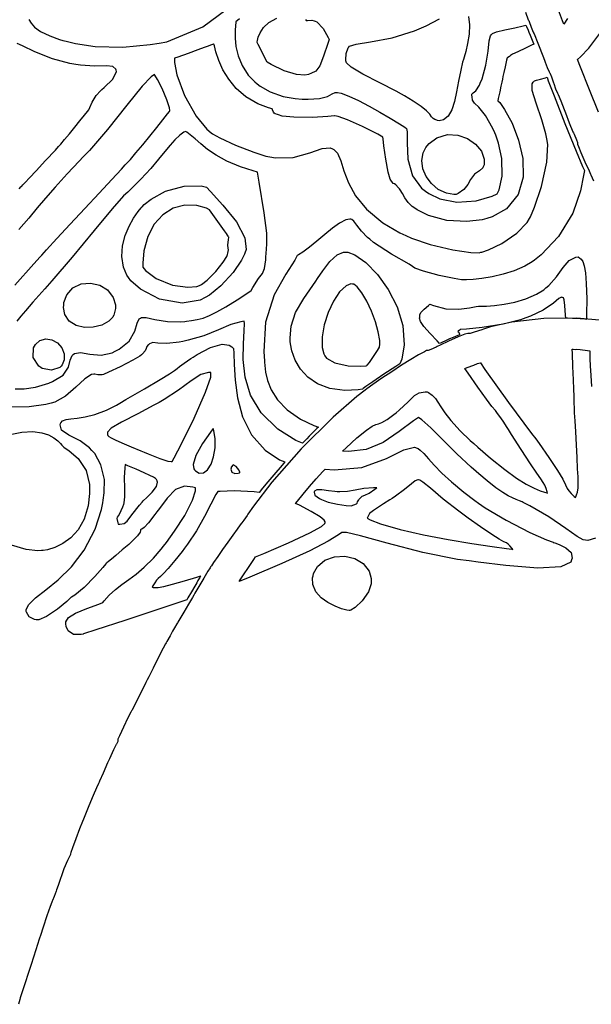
# Model space of a CAD drawing. Extents: x 1 to 11, y 0.3 to 11.8.
# Tile 5 of 21: x 6.1 to 7.8, y 0.4 to 3.2. Entities that reach past the tile are written whole.
import ezdxf

# ---------------------------------------------------------------- set-up
doc = ezdxf.new("R2010")
doc.units = 0
doc.layers.get('0').update_dxf_attribs({"linetype": 'CONTINUOUS'})

msp = doc.modelspace()

# ---------------------------------------------------------------- linework, layer by layer
at = {"color": 230}
for points in [[(6.11513, 3.23406), (6.12147, 3.22379), (6.13183, 3.21212), (6.14899, 3.19954), (6.17557, 3.18658), (6.20437, 3.17638), (6.21419, 3.17367), (6.22314, 3.17117), (6.2506, 3.16439), (6.30772, 3.15571), (6.38797, 3.15414), (6.46756, 3.16146), (6.49376, 3.16596), (6.516, 3.16986), (6.62044, 3.21278), (6.70964, 3.27924)], [(6.72775, 3.23628), (6.71642, 3.22732), (6.71631, 3.22493), (6.71556, 3.21767), (6.71446, 3.20167), (6.71451, 3.18061), (6.71696, 3.15588), (6.72325, 3.12879), (6.73475, 3.10081), (6.75276, 3.07319), (6.77165, 3.053), (6.77875, 3.04725), (6.78728, 3.04042), (6.8164, 3.02408), (6.85476, 3.01079), (6.88949, 3.00467), (6.90967, 3.00304), (6.91644, 3.00282), (6.92719, 3.00256), (6.95964, 3.00472), (6.98324, 3.01101), (6.99642, 3.01812), (7.00521, 3.02208), (7.00831, 3.0224), (7.01183, 3.02285), (7.02306, 3.02013), (7.04542, 3.01183), (7.07314, 2.99897), (7.10389, 2.98301), (7.13553, 2.9655), (7.16575, 2.94781), (7.19239, 2.93143), (7.20801, 2.92139), (7.21317, 2.91786), (7.21485, 2.90771), (7.21517, 2.87625), (7.21685, 2.82856), (7.23042, 2.78006), (7.25678, 2.74442), (7.26812, 2.73594), (7.2774, 2.72906), (7.30957, 2.71397), (7.35926, 2.704), (7.41542, 2.70811), (7.46175, 2.72157), (7.47618, 2.72819), (7.48232, 2.73975), (7.49121, 2.77935), (7.48996, 2.831), (7.48014, 2.87537), (7.47233, 2.89833), (7.46946, 2.90479), (7.4636, 2.91792), (7.44254, 2.95568), (7.42301, 2.97999), (7.41049, 2.99121), (7.40517, 2.99972), (7.40468, 3.00276), (7.40403, 3.00657), (7.403, 3.01796), (7.40631, 3.0216), (7.41439, 3.02761), (7.42464, 3.044), (7.42714, 3.04981), (7.4324, 3.06228), (7.44379, 3.10157), (7.44982, 3.14231), (7.45275, 3.17204), (7.45688, 3.18733), (7.46001, 3.19081), (7.46257, 3.19374), (7.47444, 3.19874), (7.49832, 3.20464), (7.52806, 3.21044), (7.55214, 3.21588), (7.56006, 3.2181), (7.56158, 3.21436), (7.56625, 3.20307), (7.56853, 3.19769), (7.57221, 3.18886), (7.58018, 3.16965), (7.58285, 3.16319), (7.57628, 3.15994), (7.55647, 3.15022), (7.53874, 3.1416), (7.52772, 3.13633), (7.52143, 3.13336), (7.51796, 3.13163), (7.51546, 3.12993), (7.51187, 3.12739), (7.50706, 3.12386), (7.50543, 3.12272), (7.50396, 3.11632), (7.49968, 3.09706), (7.49588, 3.08008), (7.49338, 3.06896), (7.4916, 3.06071), (7.48981, 3.0524), (7.48747, 3.04124), (7.48389, 3.02425), (7.47982, 3.00493), (7.47846, 2.99849), (7.48415, 2.99289), (7.49821, 2.97282), (7.51964, 2.93326), (7.53851, 2.88439), (7.55063, 2.83057), (7.55171, 2.77642), (7.53754, 2.72635), (7.50401, 2.68485), (7.46192, 2.66081), (7.44689, 2.65642), (7.43283, 2.6524), (7.38861, 2.64729), (7.33024, 2.65104), (7.27701, 2.66542), (7.24388, 2.68115), (7.23426, 2.68826), (7.22976, 2.69157), (7.21744, 2.70318), (7.20785, 2.71642), (7.20101, 2.72917), (7.19476, 2.73936), (7.19239, 2.74246), (7.19, 2.74556), (7.18212, 2.75418), (7.17757, 2.75711), (7.17453, 2.7584), (7.17008, 2.76346), (7.16883, 2.76525), (7.16536, 2.77024), (7.15961, 2.79075), (7.15261, 2.82883), (7.14735, 2.86714), (7.14464, 2.88792), (7.14361, 2.89312), (7.12918, 2.90136), (7.0849, 2.92404), (7.04172, 2.94282), (7.0146, 2.95226), (7.00478, 2.95486), (7.00413, 2.95492), (7.00375, 2.95497), (6.98449, 2.95313), (6.93924, 2.95019), (6.88547, 2.95031), (6.85101, 2.95394), (6.84044, 2.95763), (6.83811, 2.9585), (6.831, 2.96072), (6.8279, 2.96212), (6.8265, 2.96556), (6.82329, 2.97239), (6.82206, 2.9745), (6.81136, 2.97738), (6.78028, 2.98975), (6.74582, 3.01014), (6.71799, 3.03429), (6.69607, 3.06076), (6.67931, 3.08832), (6.66704, 3.11546), (6.65858, 3.14085), (6.65429, 3.1575), (6.65315, 3.16308), (6.65213, 3.16282), (6.64903, 3.16194), (6.64621, 3.16108), (6.64268, 3.15983), (6.63618, 3.15739), (6.62462, 3.1531), (6.6059, 3.14621), (6.5779, 3.13607), (6.54829, 3.12537), (6.53847, 3.12181), (6.53808, 3.10986), (6.54551, 3.07357), (6.56743, 3.01372), (6.60151, 2.95383), (6.63254, 2.91558), (6.64497, 2.90533), (6.64844, 2.9025), (6.67019, 2.8909), (6.71604, 2.86957), (6.76893, 2.84874), (6.8036, 2.83778), (6.81543, 2.83572), (6.83197, 2.8329), (6.88336, 2.83404), (6.93224, 2.84679), (6.96815, 2.85986), (6.99121, 2.86176), (6.9974, 2.859), (7.00163, 2.8571), (7.01183, 2.84581), (7.02171, 2.82374), (7.03103, 2.7946), (7.04389, 2.76025), (7.06424, 2.72244), (7.09614, 2.68311), (7.14361, 2.64393), (7.19331, 2.61475), (7.21072, 2.60682), (7.22781, 2.59907), (7.28153, 2.58078), (7.34793, 2.565), (7.40022, 2.558), (7.42437, 2.55707), (7.42899, 2.55821), (7.43212, 2.55903), (7.45096, 2.56575), (7.4899, 2.5841), (7.53381, 2.61399), (7.56347, 2.64447), (7.57058, 2.65631), (7.5734, 2.66108), (7.58535, 2.68913), (7.60558, 2.74892), (7.62088, 2.82032), (7.62381, 2.87158), (7.62082, 2.88792), (7.61822, 2.90196), (7.60628, 2.94336), (7.58951, 2.99121), (7.5784, 3.02849), (7.5779, 3.04801), (7.581, 3.05197), (7.58188, 3.05317), (7.58524, 3.05621), (7.59115, 3.05849), (7.60211, 3.06119), (7.61669, 3.06511), (7.62153, 3.06651), (7.62517, 3.05615), (7.64176, 3.01318), (7.67361, 2.93283), (7.70649, 2.85161), (7.72493, 2.80718), (7.73008, 2.79557), (7.72775, 2.78093), (7.71881, 2.73714), (7.69646, 2.67199), (7.65462, 2.60362), (7.60406, 2.55035), (7.5849, 2.53554), (7.5785, 2.5306), (7.55735, 2.51824), (7.52636, 2.50461), (7.49376, 2.49436), (7.46164, 2.48703), (7.43186, 2.48215), (7.40642, 2.47933), (7.38721, 2.47808), (7.37901, 2.47786), (7.37636, 2.47797), (7.37283, 2.47819), (7.35135, 2.48182), (7.30811, 2.49083), (7.26258, 2.5031), (7.23725, 2.51221), (7.23068, 2.51676), (7.22054, 2.52382), (7.16954, 2.55274), (7.11697, 2.58653), (7.10607, 2.59597), (7.09967, 2.60151), (7.08203, 2.61979), (7.06842, 2.63738), (7.0599, 2.64882), (7.0536, 2.65365), (7.05132, 2.65414), (7.0479, 2.65489), (7.03674, 2.65229), (7.01844, 2.64285), (6.9975, 2.62799), (6.97515, 2.60986), (6.95258, 2.59076), (6.93088, 2.57281), (6.91129, 2.55817), (6.89925, 2.55072), (6.89497, 2.54899), (6.88781, 2.535), (6.86219, 2.49501), (6.8279, 2.43468), (6.80344, 2.35487), (6.79785, 2.27024), (6.80018, 2.24235), (6.8004, 2.23926), (6.80089, 2.22976), (6.80306, 2.21039), (6.8086, 2.18608), (6.81956, 2.15842), (6.83783, 2.12935), (6.8655, 2.10042), (6.90451, 2.07346), (6.94342, 2.05496), (6.95692, 2.05024), (6.95242, 2.0459), (6.93886, 2.03271), (6.92985, 2.02382), (6.92275, 2.0166), (6.91351, 2.00706), (6.91049, 2.0039), (6.89165, 2.01187), (6.83892, 2.04428), (6.7901, 2.09164), (6.75976, 2.14318), (6.74387, 2.19581), (6.73817, 2.24658), (6.73861, 2.29249), (6.74094, 2.33051), (6.74186, 2.35101), (6.74115, 2.35769), (6.73128, 2.35639), (6.70236, 2.3481), (6.66683, 2.33301), (6.62397, 2.31569), (6.5785, 2.30251), (6.5631, 2.29943), (6.5516, 2.29715), (6.51654, 2.29346), (6.49035, 2.2946), (6.47553, 2.2959), (6.46588, 2.29249), (6.46338, 2.29047), (6.46181, 2.28922), (6.45801, 2.2844), (6.45649, 2.27914), (6.45318, 2.27214), (6.44526, 2.26335), (6.44233, 2.26074), (6.4375, 2.25657), (6.4171, 2.24474), (6.38037, 2.22569), (6.347, 2.20979), (6.33231, 2.20307), (6.33203, 2.20296), (6.32807, 2.20199), (6.31526, 2.20236), (6.30643, 2.20421), (6.30425, 2.20389), (6.29719, 2.2029), (6.27729, 2.19086), (6.25163, 2.16639), (6.22125, 2.13986), (6.19081, 2.12321), (6.17996, 2.12033), (6.16422, 2.11621), (6.11546, 2.10969), (6.05838, 2.10818)], [(6.9196, 3.23475), (6.92096, 3.23167), (6.92513, 3.23182), (6.93772, 3.23232), (6.94476, 3.23025), (6.94706, 3.22933), (6.95176, 3.22743), (6.97065, 3.20833), (6.98519, 3.18213), (6.98779, 3.17671), (6.98383, 3.1645), (6.97206, 3.12782), (6.96099, 3.09956), (6.94889, 3.08458), (6.93511, 3.07721), (6.93028, 3.07542), (6.93028, 3.07542), (6.92763, 3.07443), (6.91732, 3.07286), (6.89344, 3.07443), (6.85742, 3.08529), (6.81967, 3.10331), (6.80778, 3.1104), (6.80333, 3.11925), (6.78999, 3.14572), (6.78163, 3.16233), (6.77908, 3.16781), (6.77892, 3.16922), (6.77892, 3.16965), (6.77886, 3.17003), (6.77935, 3.17356), (6.78168, 3.183), (6.78722, 3.19613), (6.79719, 3.21099), (6.81293, 3.22586), (6.83567, 3.23876)], [(7.39279, 3.24354), (7.39611, 3.21924), (7.39469, 3.192), (7.39035, 3.16499), (7.38499, 3.14154), (7.38038, 3.12489), (7.37842, 3.1186), (7.37836, 3.11828), (7.37614, 3.11062), (7.37067, 3.08718), (7.36436, 3.05528), (7.35846, 3.02431), (7.35206, 2.99588), (7.34424, 2.97174), (7.3341, 2.95344), (7.32075, 2.94271), (7.3074, 2.94043), (7.30328, 2.94119), (7.30122, 2.94157), (7.29514, 2.94353), (7.29015, 2.947), (7.28603, 2.95204), (7.28049, 2.95921), (7.27121, 2.96886), (7.25592, 2.98156), (7.23232, 2.99767), (7.20682, 3.01297), (7.19819, 3.01768), (7.18257, 3.02632), (7.13514, 3.05078), (7.08583, 3.07579), (7.05236, 3.09592), (7.03851, 3.10906), (7.03694, 3.11431), (7.03694, 3.11431), (7.03614, 3.11692), (7.03776, 3.13585), (7.04297, 3.15192), (7.044, 3.15306), (7.04758, 3.15722), (7.06629, 3.16297), (7.10829, 3.16917), (7.17133, 3.18169), (7.236, 3.20188), (7.25678, 3.21044), (7.27024, 3.21604), (7.30925, 3.2366)], [(7.55903, 3.25553), (7.56706, 3.23389), (7.56808, 3.23113), (7.56907, 3.2284), (7.57525, 3.21257), (7.58132, 3.19814), (7.58231, 3.19607), (7.58399, 3.19239), (7.595, 3.16553), (7.61068, 3.12435), (7.61469, 3.11344), (7.61583, 3.11035), (7.62213, 3.09463), (7.62765, 3.08236), (7.62842, 3.08094), (7.62913, 3.07958), (7.634, 3.06799), (7.63921, 3.05365), (7.64008, 3.05089), (7.64094, 3.04818), (7.64638, 3.0331), (7.65186, 3.02007), (7.65272, 3.01833), (7.6536, 3.01665), (7.66124, 2.99854), (7.67096, 2.97347), (7.67285, 2.96832), (7.67475, 2.96317), (7.68608, 2.93419), (7.69683, 2.90836), (7.69846, 2.90479), (7.70003, 2.90126), (7.70671, 2.8851), (7.71018, 2.87696), (7.71018, 2.87418), (7.71018, 2.87218), (7.71268, 2.866), (7.71994, 2.84799), (7.73167, 2.8209), (7.74354, 2.79443), (7.74756, 2.7856), (7.74849, 2.78353), (7.75624, 2.76546)], [(6.08718, 2.74268), (6.0931, 2.74935), (6.0931, 2.7494), (6.09326, 2.74957), (6.09418, 2.75049), (6.09744, 2.75379), (6.10444, 2.76124), (6.11686, 2.77442), (6.13612, 2.79508), (6.1639, 2.82488), (6.19222, 2.85536), (6.20167, 2.8655), (6.20318, 2.86719), (6.20763, 2.8725), (6.21858, 2.88564), (6.23275, 2.90267), (6.24826, 2.92156), (6.26346, 2.94011), (6.27658, 2.95611), (6.28581, 2.96744), (6.28928, 2.97168), (6.28944, 2.97194), (6.2895, 2.97211), (6.29189, 2.97851), (6.29893, 2.99393), (6.31076, 3.01324), (6.32286, 3.02761), (6.32764, 3.03153), (6.33399, 3.03678), (6.3596, 3.06093), (6.36985, 3.08317), (6.36854, 3.08751), (6.36757, 3.0906), (6.3596, 3.09831), (6.3405, 3.0995), (6.30615, 3.09885), (6.26497, 3.10172), (6.25146, 3.10385), (6.23438, 3.10656), (6.18397, 3.12028), (6.132, 3.14085), (6.0964, 3.15799), (6.08122, 3.16476)], [(6.07465, 2.46306), (6.12935, 2.52474), (6.14774, 2.54514), (6.15229, 2.55024), (6.16624, 2.56543), (6.19678, 2.59853), (6.23525, 2.63992), (6.2774, 2.68522), (6.31901, 2.72993), (6.35601, 2.76958), (6.38411, 2.79969), (6.39546, 2.81179), (6.39925, 2.81575), (6.40207, 2.81874), (6.41021, 2.82807), (6.42649, 2.84706), (6.44601, 2.87039), (6.4669, 2.89567), (6.48719, 2.92068), (6.50499, 2.94299), (6.51833, 2.96024), (6.52382, 2.96756), (6.52533, 2.97017), (6.52399, 2.97808), (6.51628, 3.00108), (6.50233, 3.03358), (6.48867, 3.06054), (6.48172, 3.07308), (6.48053, 3.07497), (6.47026, 3.06814), (6.44428, 3.04047), (6.40007, 2.98529), (6.34413, 2.91499), (6.29144, 2.85433), (6.27289, 2.83507), (6.26124, 2.82303), (6.22661, 2.78646), (6.19135, 2.74783), (6.16336, 2.71582), (6.139, 2.6869), (6.11458, 2.65756), (6.08637, 2.62435)], [(6.07563, 2.1614), (6.10183, 2.16157), (6.13406, 2.16672), (6.16347, 2.17492), (6.17301, 2.17839), (6.18392, 2.1824), (6.21431, 2.20101), (6.23014, 2.22407), (6.23503, 2.24496), (6.24046, 2.25831), (6.24371, 2.26096), (6.24767, 2.26426), (6.26535, 2.26725), (6.29221, 2.26232), (6.32536, 2.25911), (6.35699, 2.26594), (6.36626, 2.27072), (6.37717, 2.27636), (6.40636, 2.30035), (6.4235, 2.32883), (6.43033, 2.35232), (6.43619, 2.36481), (6.43951, 2.36675), (6.44271, 2.36871), (6.456, 2.36854), (6.48139, 2.36307), (6.51807, 2.3571), (6.55615, 2.35633), (6.56868, 2.35758), (6.5734, 2.35807), (6.58762, 2.35975), (6.60471, 2.36262), (6.62164, 2.36719), (6.64003, 2.37429), (6.66151, 2.38487), (6.68782, 2.39996), (6.72054, 2.42036), (6.75119, 2.44032), (6.76139, 2.44706), (6.76606, 2.45622), (6.78244, 2.48242), (6.79432, 2.49707), (6.80046, 2.51124), (6.8035, 2.53668), (6.8041, 2.54514), (6.80469, 2.55431), (6.80729, 2.58171), (6.80729, 2.61376), (6.79949, 2.67312), (6.7845, 2.76193), (6.77935, 2.79144), (6.76687, 2.79476), (6.73014, 2.80669), (6.6906, 2.82314), (6.65918, 2.84017), (6.63439, 2.85704), (6.61458, 2.8731), (6.59836, 2.88764), (6.5841, 2.89985), (6.57394, 2.90717), (6.57032, 2.90913), (6.56592, 2.90674), (6.55354, 2.89822), (6.53917, 2.88531), (6.52539, 2.86974), (6.51036, 2.85107), (6.4924, 2.82861), (6.46962, 2.80186), (6.44026, 2.77024), (6.41222, 2.74214), (6.40261, 2.73307), (6.39057, 2.72179), (6.35721, 2.6849), (6.30447, 2.62175), (6.24061, 2.54411), (6.18175, 2.47499), (6.16168, 2.45242), (6.15289, 2.4426), (6.12657, 2.41297), (6.10508, 2.3884), (6.09158, 2.37229), (6.08018, 2.35796)], [(7.77279, 2.36139), (7.70785, 2.36681), (7.61253, 2.36567), (7.51867, 2.35476), (7.45688, 2.34136), (7.43707, 2.33464), (7.43218, 2.33301), (7.40978, 2.32617), (7.39785, 2.3226), (7.39388, 2.3226), (7.39111, 2.3226), (7.38282, 2.31988), (7.36263, 2.31213), (7.33513, 2.30012), (7.31039, 2.28863), (7.30225, 2.28467), (7.29878, 2.28304), (7.28342, 2.2761), (7.27599, 2.27251), (7.27354, 2.27251), (7.27138, 2.27251), (7.26486, 2.26921), (7.24815, 2.26014), (7.22537, 2.24658), (7.19863, 2.22987), (7.16986, 2.21126), (7.14122, 2.19211), (7.11475, 2.17367), (7.09788, 2.16146), (7.09239, 2.15722), (7.06831, 2.13883), (6.99972, 2.07894), (6.90657, 1.98703), (6.82118, 1.89014), (6.76779, 1.82113), (6.75179, 1.79699), (6.74972, 1.79389), (6.7404, 1.78039), (6.73443, 1.77235), (6.73406, 1.77197), (6.73307, 1.77115), (6.72971, 1.76654), (6.7206, 1.75412), (6.70801, 1.73665), (6.69347, 1.71619), (6.67828, 1.69472), (6.66401, 1.67426), (6.65192, 1.65679), (6.64556, 1.64746), (6.64356, 1.64432), (6.64171, 1.6416), (6.63558, 1.63162), (6.62364, 1.61182), (6.60926, 1.58762), (6.59793, 1.56825), (6.59418, 1.56174), (6.59044, 1.55533), (6.57921, 1.53608), (6.56532, 1.51243), (6.55399, 1.49338), (6.54839, 1.4841), (6.54688, 1.48167), (6.54536, 1.47928), (6.53803, 1.46707), (6.53271, 1.45762), (6.53222, 1.4566), (6.53168, 1.45557), (6.52539, 1.44396), (6.51628, 1.42751), (6.51432, 1.42404), (6.51237, 1.42063), (6.50558, 1.40787), (6.49229, 1.38216), (6.47624, 1.35053), (6.46349, 1.32498), (6.45931, 1.31646), (6.45524, 1.30832), (6.44308, 1.28385), (6.4291, 1.25597), (6.41883, 1.23579), (6.41444, 1.22738), (6.41385, 1.22635), (6.41103, 1.22184), (6.40289, 1.20605), (6.38971, 1.1786), (6.37858, 1.15343), (6.37397, 1.14334), (6.37397, 1.13992), (6.37397, 1.1371), (6.3699, 1.12918), (6.36931, 1.12847), (6.36865, 1.12782), (6.36068, 1.11263), (6.34901, 1.08702), (6.34651, 1.08116), (6.34403, 1.07536), (6.331, 1.04525), (6.32047, 1.02138), (6.31922, 1.01861), (6.31739, 1.01459), (6.31196, 1.00244), (6.30246, 0.98031), (6.28988, 0.95041), (6.27761, 0.9209), (6.27354, 0.91102), (6.27072, 0.90424), (6.26258, 0.88374), (6.25136, 0.85422), (6.24181, 0.82812), (6.23719, 0.81456), (6.23617, 0.81087), (6.23568, 0.80919), (6.22879, 0.79362), (6.22819, 0.79281), (6.22715, 0.79156), (6.21685, 0.76709), (6.19982, 0.71897), (6.19542, 0.70578), (6.19433, 0.70269), (6.18869, 0.68696), (6.18386, 0.67464), (6.18326, 0.67323), (6.18207, 0.67068), (6.17725, 0.65777), (6.16769, 0.63075), (6.15657, 0.59804), (6.14865, 0.57373), (6.14611, 0.56559), (6.14507, 0.5625), (6.13504, 0.53136), (6.12131, 0.48915), (6.11854, 0.48052), (6.11572, 0.47195), (6.1014, 0.42752), (6.09017, 0.39204), (6.08892, 0.38791), (6.08447, 0.37354)], [(6.06526, 2.02994), (6.09451, 2.03543), (6.12646, 2.03717), (6.15229, 2.03401), (6.17258, 2.0275), (6.18804, 2.01904), (6.19933, 2.01019), (6.20703, 2.00233), (6.21056, 1.99826), (6.21186, 1.99701), (6.21647, 1.99251), (6.23258, 1.98122), (6.25874, 1.95899), (6.28142, 1.92389), (6.29135, 1.88314), (6.29156, 1.86947), (6.29156, 1.86947), (6.29167, 1.85753), (6.28765, 1.82161), (6.27588, 1.78271), (6.25831, 1.75206), (6.23682, 1.72874), (6.21343, 1.71192), (6.19021, 1.70068), (6.16911, 1.69422), (6.15636, 1.69194), (6.15213, 1.69168), (6.141, 1.69103), (6.10736, 1.69515), (6.06472, 1.70757)]]:
    msp.add_lwpolyline(points, dxfattribs=at)
at = {"color": 253}
for points in [[(7.68121, 3.23779), (7.67025, 3.22076), (7.66629, 3.23096), (7.65468, 3.26161)], [(7.77106, 2.96571), (7.74533, 3.02968), (7.71897, 3.09603), (7.71029, 3.11811), (7.71892, 3.12571), (7.74262, 3.1511), (7.77539, 3.1939)], [(7.76281, 1.72781), (7.74013, 1.7214), (7.73301, 1.72228), (7.72683, 1.72304), (7.70931, 1.73232), (7.67649, 1.75543), (7.62663, 1.78933), (7.57096, 1.822), (7.55186, 1.83176), (7.54932, 1.83306), (7.54156, 1.83649), (7.53174, 1.84028), (7.52111, 1.84457), (7.50862, 1.85075), (7.49294, 1.86014), (7.47304, 1.87408), (7.44764, 1.89399), (7.42344, 1.91428), (7.41558, 1.92117), (7.40121, 1.93375), (7.35938, 1.97282), (7.31814, 2.01383), (7.28364, 2.0479), (7.257, 2.07156), (7.24761, 2.07872), (7.23318, 2.06901), (7.19129, 2.03771), (7.14529, 2.00564), (7.09526, 1.98546), (7.044, 1.97944), (7.02701, 1.97999), (7.03733, 1.98986), (7.06879, 2.01878), (7.09614, 2.04178), (7.11301, 2.05344), (7.12354, 2.05806), (7.13167, 2.0599), (7.14154, 2.06332), (7.15712, 2.0726), (7.17626, 2.08697), (7.18246, 2.09201), (7.19151, 2.0995), (7.21756, 2.12358), (7.23574, 2.14182), (7.24983, 2.15033), (7.26699, 2.15261), (7.27274, 2.15267), (7.27647, 2.15061), (7.28722, 2.14312), (7.29682, 2.13357), (7.30431, 2.12278), (7.31244, 2.10926), (7.32411, 2.09185), (7.34207, 2.06917), (7.36914, 2.03988), (7.39822, 2.01172), (7.40821, 2.00265), (7.42019, 1.99181), (7.45703, 1.96012), (7.49843, 1.92714), (7.53293, 1.90246), (7.56125, 1.88476), (7.58376, 1.87283), (7.60124, 1.86535), (7.6141, 1.861), (7.62076, 1.85915), (7.62299, 1.85856), (7.62185, 1.86199), (7.61854, 1.87224), (7.61501, 1.88124), (7.61057, 1.88921), (7.60335, 1.89985), (7.59147, 1.91694), (7.57308, 1.94413), (7.54628, 1.98508), (7.51839, 2.02881), (7.50928, 2.04346), (7.50549, 2.04953), (7.49393, 2.06754), (7.48449, 2.08149), (7.47786, 2.09011), (7.47114, 2.09814), (7.46126, 2.11046), (7.44526, 2.13172), (7.42014, 2.16683), (7.39214, 2.20703), (7.38292, 2.22049), (7.38932, 2.2231), (7.40869, 2.23074), (7.4196, 2.23481), (7.42344, 2.23589), (7.42697, 2.23699), (7.42817, 2.23736), (7.44086, 2.2181), (7.50976, 2.12213), (7.57671, 2.03217), (7.58854, 2.01594), (7.59814, 2.00271), (7.62646, 1.9624), (7.65158, 1.92449), (7.66689, 1.89899), (7.67546, 1.88271), (7.68039, 1.8724), (7.68474, 1.8649), (7.69157, 1.85704), (7.70079, 1.84831), (7.70394, 1.84549), (7.70469, 1.84754), (7.70751, 1.85351), (7.71039, 1.86143), (7.71213, 1.87397), (7.7124, 1.89046), (7.71224, 1.89589), (7.71218, 1.89681), (7.71169, 1.90571), (7.71044, 1.92919), (7.70871, 1.96186), (7.70676, 1.99908), (7.70475, 2.03618), (7.70301, 2.06858), (7.70176, 2.09164), (7.70128, 2.10038), (7.70128, 2.10081), (7.70117, 2.10281), (7.70096, 2.10889), (7.70068, 2.11675), (7.70042, 2.12657), (7.69997, 2.14035), (7.69933, 2.16021), (7.69829, 2.18815), (7.69683, 2.22618), (7.69532, 2.26394), (7.69482, 2.27647), (7.69721, 2.27636), (7.70458, 2.27626), (7.70833, 2.27632), (7.71804, 2.27544), (7.73876, 2.27311), (7.74567, 2.27229), (7.74544, 2.25732), (7.74544, 2.25657), (7.74593, 2.24886), (7.74713, 2.22846), (7.74881, 2.20014), (7.75076, 2.16792)]]:
    msp.add_lwpolyline(points, dxfattribs=at)
at = {"color": 230}
for points in [[(7.35704, 2.72601), (7.35015, 2.72601), (7.32943, 2.72999), (7.30528, 2.741), (7.28526, 2.7576), (7.27012, 2.77806), (7.26058, 2.80089), (7.25743, 2.82443), (7.26133, 2.84706), (7.26938, 2.8629), (7.27317, 2.86724), (7.27903, 2.87403), (7.30126, 2.89035), (7.3316, 2.90013), (7.36187, 2.89887), (7.38992, 2.88889), (7.41351, 2.87244), (7.43056, 2.85178), (7.43886, 2.82915), (7.43821, 2.81185), (7.43614, 2.80686), (7.43479, 2.80371), (7.42518, 2.79482), (7.41342, 2.78737), (7.41103, 2.78489), (7.40761, 2.78142), (7.39914, 2.76926), (7.39111, 2.75489), (7.3795, 2.74078), (7.36296, 2.72906), (7.35704, 2.72601)], [(6.44433, 2.69049), (6.45019, 2.69656), (6.47065, 2.7124), (6.51243, 2.73557), (6.56685, 2.75054), (6.61556, 2.75119), (6.63103, 2.74783), (6.6429, 2.73475), (6.67876, 2.69542), (6.71843, 2.64643), (6.74246, 2.60021), (6.74642, 2.56608), (6.74338, 2.55604), (6.74229, 2.55257), (6.73296, 2.5351), (6.70915, 2.49989), (6.6735, 2.46061), (6.64003, 2.43392), (6.62771, 2.42731), (6.61285, 2.41938), (6.56033, 2.41054), (6.49451, 2.42215), (6.43951, 2.45079), (6.41103, 2.4751), (6.4044, 2.48508), (6.39985, 2.49192), (6.39025, 2.51508), (6.38519, 2.54606), (6.38743, 2.57699), (6.39513, 2.60667), (6.40642, 2.63396), (6.4196, 2.65782), (6.43283, 2.67703), (6.44125, 2.68733), (6.44433, 2.69049)], [(6.69656, 2.60135), (6.69618, 2.60189), (6.69515, 2.60351), (6.69417, 2.60519), (6.69249, 2.60769), (6.68924, 2.61247), (6.68332, 2.62088), (6.67383, 2.63428), (6.65972, 2.65414), (6.64492, 2.67492), (6.64003, 2.68181), (6.63151, 2.68619), (6.60357, 2.69444), (6.56803, 2.69553), (6.53461, 2.68614), (6.50467, 2.66715), (6.4796, 2.63954), (6.46067, 2.60428), (6.44922, 2.56228), (6.44613, 2.52647), (6.44667, 2.5146), (6.45437, 2.50493), (6.48546, 2.4821), (6.53228, 2.46306), (6.57742, 2.45671), (6.60357, 2.45871), (6.61111, 2.46203), (6.61724, 2.46479), (6.63374, 2.47765), (6.65864, 2.5025), (6.68001, 2.52957), (6.69021, 2.54606), (6.69206, 2.55197), (6.69303, 2.55528), (6.69532, 2.56543), (6.69467, 2.57058), (6.69379, 2.57883), (6.69558, 2.59581), (6.69656, 2.60135)], [(7.19374, 2.23438), (7.18192, 2.22689), (7.14665, 2.20394), (7.11464, 2.18218), (7.09494, 2.16818), (7.08697, 2.16222), (7.08501, 2.16075), (7.07226, 2.15875), (7.03342, 2.15713), (6.99007, 2.16271), (6.95443, 2.17589), (6.926, 2.19504), (6.90435, 2.21847), (6.88894, 2.24468), (6.87935, 2.27192), (6.87554, 2.29194), (6.87511, 2.29861), (6.87435, 2.30968), (6.87733, 2.34326), (6.89063, 2.38282), (6.91471, 2.42421), (6.94054, 2.46186), (6.94928, 2.47428), (6.95443, 2.48178), (6.96972, 2.50435), (6.9899, 2.53108), (7.01133, 2.55046), (7.02946, 2.55811), (7.0356, 2.55821), (7.04226, 2.55838), (7.06267, 2.55063), (7.09483, 2.52832), (7.12847, 2.49397), (7.16, 2.45025), (7.18582, 2.39979), (7.20247, 2.34521), (7.20628, 2.28922), (7.199, 2.24724), (7.19374, 2.23438)], [(7.30881, 2.29329), (7.30203, 2.30067), (7.28147, 2.3226), (7.26357, 2.34256), (7.2539, 2.35699), (7.25114, 2.36669), (7.25125, 2.36985), (7.25131, 2.37175), (7.25196, 2.37744), (7.25532, 2.38379), (7.26394, 2.39268), (7.27642, 2.40408), (7.2806, 2.40782), (7.29161, 2.40315), (7.32693, 2.39421), (7.36507, 2.39264), (7.39638, 2.39703), (7.41575, 2.40072), (7.42225, 2.40132), (7.42356, 2.40147), (7.42942, 2.40147), (7.44558, 2.40207), (7.46875, 2.40375), (7.49685, 2.40733), (7.52789, 2.41347), (7.55979, 2.4229), (7.5906, 2.43642), (7.61187, 2.44943), (7.61822, 2.45464), (7.62668, 2.46164), (7.64903, 2.48649), (7.66835, 2.51417), (7.68608, 2.53467), (7.70546, 2.54428), (7.71224, 2.54514), (7.71311, 2.54432), (7.71615, 2.54221), (7.72054, 2.53851), (7.72504, 2.53157), (7.72933, 2.51899), (7.73292, 2.49832), (7.73551, 2.46712), (7.73676, 2.42296), (7.73654, 2.37819), (7.73622, 2.36328), (7.73156, 2.36372), (7.71767, 2.36496), (7.70643, 2.36583), (7.69504, 2.36626), (7.68078, 2.36669), (7.67606, 2.36681), (7.67524, 2.37597), (7.67275, 2.40332), (7.67085, 2.42046), (7.66889, 2.42583), (7.66639, 2.42671), (7.66564, 2.42697), (7.66379, 2.42768), (7.65619, 2.42367), (7.64003, 2.4101), (7.61029, 2.39014), (7.57297, 2.37224), (7.56011, 2.36762), (7.54394, 2.36187), (7.49382, 2.34939), (7.43272, 2.33936), (7.38747, 2.33485), (7.36936, 2.33344), (7.36865, 2.33296), (7.36724, 2.33203), (7.36296, 2.32932), (7.36253, 2.32829), (7.36469, 2.32596), (7.36664, 2.32015), (7.36686, 2.31814), (7.36219, 2.31635), (7.34814, 2.31099), (7.33811, 2.30697), (7.3279, 2.30231), (7.31358, 2.29551), (7.30881, 2.29329)], [(6.3666, 2.39811), (6.3666, 2.39518), (6.36176, 2.37537), (6.36122, 2.37429), (6.35889, 2.36974), (6.3475, 2.35829), (6.32699, 2.3469), (6.30246, 2.34071), (6.27664, 2.34017), (6.25239, 2.34581), (6.23236, 2.35807), (6.21951, 2.37761), (6.21588, 2.39811), (6.21647, 2.40474), (6.21712, 2.41237), (6.22526, 2.43479), (6.24333, 2.45518), (6.26742, 2.46647), (6.29432, 2.46892), (6.3209, 2.46294), (6.34392, 2.44889), (6.36019, 2.42714), (6.36649, 2.40539), (6.3666, 2.39811)], [(7.09776, 2.22976), (7.09896, 2.23047), (7.10525, 2.23844), (7.11719, 2.25537), (7.12858, 2.27322), (7.134, 2.28282), (7.13456, 2.28478), (7.13558, 2.28896), (7.13504, 2.3024), (7.13064, 2.32715), (7.12229, 2.35622), (7.111, 2.38672), (7.09771, 2.41581), (7.0835, 2.44065), (7.06922, 2.45828), (7.05951, 2.4655), (7.05604, 2.46593), (7.05154, 2.46658), (7.03711, 2.46104), (7.01812, 2.44342), (7.00032, 2.41644), (6.98508, 2.3834), (6.97368, 2.34765), (6.9675, 2.31261), (6.96778, 2.28147), (6.9725, 2.26281), (6.97586, 2.25771), (6.98031, 2.25088), (7.00407, 2.23703), (7.04303, 2.22814), (7.07889, 2.227), (7.09581, 2.22868), (7.09776, 2.22976)], [(6.85949, 1.94922), (6.85124, 1.94006), (6.82704, 1.91217), (6.80436, 1.88499), (6.79069, 1.86774), (6.78564, 1.86111), (6.78504, 1.86029), (6.76992, 1.86219), (6.71158, 1.86518), (6.67096, 1.86344), (6.66471, 1.86296), (6.65896, 1.85428), (6.64367, 1.82688), (6.62554, 1.79069), (6.60265, 1.74946), (6.57671, 1.71067), (6.56733, 1.69829), (6.56054, 1.68946), (6.53982, 1.66319), (6.52013, 1.6396), (6.50657, 1.62483), (6.4975, 1.61604), (6.49138, 1.61057), (6.48639, 1.60558), (6.48107, 1.59836), (6.47537, 1.58925), (6.47364, 1.58615), (6.47374, 1.58615), (6.47418, 1.58561), (6.47607, 1.58453), (6.48112, 1.58393), (6.49104, 1.58469), (6.50765, 1.58762), (6.53271, 1.59369), (6.56799, 1.60379), (6.60351, 1.61486), (6.61529, 1.61871), (6.61447, 1.61735), (6.61199, 1.61322), (6.61008, 1.61014), (6.60861, 1.60769), (6.60667, 1.60433), (6.60314, 1.59836), (6.59717, 1.58822), (6.58778, 1.57221), (6.57736, 1.55458), (6.57394, 1.54872), (6.55365, 1.54161), (6.49262, 1.52106), (6.39378, 1.48839), (6.3099, 1.46099), (6.27403, 1.44943), (6.27339, 1.44922), (6.26665, 1.44754), (6.24501, 1.44819), (6.2296, 1.45817), (6.22325, 1.47136), (6.22211, 1.47874), (6.22228, 1.47999), (6.22265, 1.48443), (6.23019, 1.49713), (6.25065, 1.51019), (6.28381, 1.52328), (6.31836, 1.53592), (6.32981, 1.54036), (6.33404, 1.54606), (6.3481, 1.56213), (6.36649, 1.57904), (6.38542, 1.59338), (6.40543, 1.60742), (6.42708, 1.62338), (6.45074, 1.64339), (6.47706, 1.66976), (6.49946, 1.69575), (6.50651, 1.70469), (6.51476, 1.71533), (6.53847, 1.74789), (6.56831, 1.79389), (6.5905, 1.83763), (6.59933, 1.86481), (6.5995, 1.87386), (6.59179, 1.87619), (6.56722, 1.87836), (6.54167, 1.86871), (6.51693, 1.84418), (6.49436, 1.81429), (6.48714, 1.8041), (6.48133, 1.79606), (6.46311, 1.77246), (6.44987, 1.7584), (6.44342, 1.75412), (6.4406, 1.75256), (6.43994, 1.75179), (6.43961, 1.75146), (6.43972, 1.74957), (6.43875, 1.74474), (6.43126, 1.73432), (6.41667, 1.71972), (6.41151, 1.71517), (6.40533, 1.70975), (6.38667, 1.69347), (6.36833, 1.67763), (6.35542, 1.66667), (6.347, 1.65972), (6.34212, 1.65593), (6.33974, 1.65424), (6.33892, 1.65381), (6.33876, 1.65375), (6.33876, 1.65369), (6.33854, 1.65349), (6.32975, 1.64242), (6.30718, 1.6161), (6.2755, 1.58425), (6.24886, 1.56222), (6.23915, 1.55621), (6.23731, 1.55513), (6.22504, 1.544), (6.19851, 1.52154), (6.16661, 1.50011), (6.14378, 1.49078), (6.13629, 1.49094), (6.13189, 1.4911), (6.11572, 1.49908), (6.10781, 1.51226), (6.10753, 1.51497), (6.10704, 1.51953), (6.11382, 1.53396), (6.13396, 1.55393), (6.16407, 1.57742), (6.20036, 1.60672), (6.23893, 1.64432), (6.27593, 1.69254), (6.30757, 1.75385), (6.32617, 1.81108), (6.32997, 1.83062), (6.33132, 1.83772), (6.33425, 1.85926), (6.33453, 1.89785), (6.3246, 1.94075), (6.30658, 1.97368), (6.29833, 1.98258), (6.2909, 1.99061), (6.26394, 2.01014), (6.23172, 2.02724), (6.21001, 2.04161), (6.20574, 2.05692), (6.20731, 2.06082), (6.20817, 2.06304), (6.21326, 2.06868), (6.22314, 2.07264), (6.23725, 2.07465), (6.25575, 2.07644), (6.27897, 2.07997), (6.30707, 2.08712), (6.34044, 2.09978), (6.36985, 2.11421), (6.37929, 2.11968), (6.39714, 2.1301), (6.45079, 2.16151), (6.49701, 2.18875), (6.52408, 2.20518), (6.53831, 2.21446), (6.54601, 2.22026), (6.55339, 2.22629), (6.56685, 2.23622), (6.58604, 2.2494), (6.59256, 2.25369), (6.6046, 2.26172), (6.64328, 2.2819), (6.67708, 2.29107), (6.69732, 2.28847), (6.70546, 2.28353), (6.70747, 2.28125), (6.70985, 2.27854), (6.71089, 2.26497), (6.71218, 2.23204), (6.71463, 2.18718), (6.72151, 2.1351), (6.73617, 2.08051), (6.76183, 2.02821), (6.80186, 1.98292), (6.84413, 1.95518), (6.85949, 1.94922)], [(6.14953, 2.22358), (6.14388, 2.227), (6.12744, 2.25228), (6.12858, 2.28093), (6.13178, 2.28597), (6.1346, 2.29053), (6.14697, 2.30171), (6.16439, 2.30724), (6.18207, 2.30436), (6.19824, 2.29497), (6.21083, 2.28082), (6.2181, 2.26367), (6.21804, 2.24544), (6.21203, 2.2315), (6.20888, 2.22781), (6.20546, 2.22396), (6.18067, 2.21593), (6.15386, 2.22097), (6.14953, 2.22358)], [(6.53207, 1.95014), (6.53765, 1.96143), (6.55871, 2.0019), (6.59576, 2.07601), (6.62901, 2.15201), (6.64388, 2.19569), (6.64447, 2.20947), (6.63715, 2.20931), (6.61535, 2.20275), (6.58724, 2.185), (6.55013, 2.15771), (6.50831, 2.13043), (6.49387, 2.12229), (6.47857, 2.11372), (6.43181, 2.08931), (6.38422, 2.06515), (6.35389, 2.04699), (6.34343, 2.03549), (6.34364, 2.03179), (6.34364, 2.03114), (6.34358, 2.02897), (6.34424, 2.02642), (6.34717, 2.02344), (6.35394, 2.01926), (6.36604, 2.01329), (6.3851, 2.00478), (6.4126, 1.993), (6.44075, 1.98113), (6.45019, 1.97721), (6.46153, 1.9725), (6.49604, 1.9591), (6.51953, 1.95144), (6.52886, 1.94997), (6.53125, 1.95025), (6.53207, 1.95014)], [(6.597, 1.926), (6.59944, 1.92307), (6.60969, 1.91656), (6.62244, 1.91721), (6.63439, 1.92643), (6.64464, 1.94265), (6.65229, 1.96431), (6.65653, 1.98981), (6.65642, 2.01758), (6.65315, 2.03911), (6.65121, 2.04601), (6.64279, 2.03554), (6.61951, 2.00261), (6.60037, 1.96778), (6.5931, 1.94211), (6.59462, 1.92887), (6.597, 1.926)], [(6.48801, 1.89339), (6.48779, 1.89399), (6.48736, 1.89583), (6.48633, 1.89806), (6.48351, 1.90076), (6.47754, 1.90446), (6.46707, 1.90983), (6.45074, 1.91737), (6.42714, 1.92774), (6.403, 1.93804), (6.39497, 1.9414), (6.39372, 1.93207), (6.39231, 1.9036), (6.39307, 1.87315), (6.39344, 1.84782), (6.39144, 1.83074), (6.38971, 1.82536), (6.38726, 1.81803), (6.37788, 1.7966), (6.37181, 1.78879), (6.37093, 1.785), (6.37392, 1.77229), (6.37483, 1.76801), (6.37907, 1.76844), (6.39187, 1.77029), (6.40099, 1.77696), (6.41444, 1.79525), (6.43664, 1.8234), (6.44444, 1.83242), (6.44754, 1.83604), (6.45801, 1.84586), (6.4739, 1.86128), (6.48594, 1.87744), (6.4891, 1.88997), (6.48801, 1.89339)], [(6.70281, 1.93078), (6.70236, 1.92822), (6.70503, 1.91982), (6.71354, 1.91569), (6.72304, 1.91612), (6.72775, 1.91769), (6.72819, 1.91863), (6.72851, 1.91949), (6.72547, 1.92583), (6.71778, 1.93636), (6.70893, 1.94103), (6.70324, 1.93354), (6.70281, 1.93078)]]:
    msp.add_lwpolyline(points, close=True, dxfattribs=at)
at = {"color": 253}
for points in [[(7.0249, 1.74387), (7.01503, 1.73736), (6.98475, 1.71892), (6.93169, 1.69086), (6.85047, 1.65375), (6.75732, 1.61421), (6.72613, 1.60135), (6.7264, 1.60183), (6.72965, 1.60699), (6.73872, 1.62082), (6.75336, 1.6429), (6.76878, 1.66564), (6.77399, 1.67318), (6.7979, 1.68343), (6.86957, 1.71457), (6.93186, 1.74306), (6.96565, 1.76161), (6.97592, 1.77018), (6.97597, 1.77311), (6.97597, 1.77474), (6.97342, 1.77968), (6.96192, 1.78971), (6.93593, 1.80544), (6.90153, 1.82324), (6.88997, 1.82883), (6.89556, 1.83561), (6.91249, 1.85596), (6.93088, 1.87761), (6.95047, 1.89979), (6.97011, 1.92139), (6.97672, 1.9285), (7.00288, 1.92578), (7.08296, 1.93311), (7.15506, 1.95893), (7.20486, 1.98469), (7.23574, 1.99197), (7.24408, 1.98899), (7.24642, 1.98817), (7.25282, 1.98351), (7.26329, 1.97325), (7.27658, 1.9585), (7.29378, 1.93967), (7.31586, 1.91699), (7.34403, 1.8909), (7.37924, 1.86165), (7.41151, 1.83735), (7.42258, 1.82964), (7.44189, 1.81619), (7.50256, 1.77962), (7.5715, 1.74414), (7.62028, 1.72293), (7.63906, 1.71571), (7.6396, 1.7155), (7.64367, 1.71392), (7.65636, 1.70953), (7.67649, 1.70003), (7.69151, 1.68571), (7.6945, 1.66965), (7.69303, 1.6651), (7.69069, 1.6581), (7.66146, 1.64432), (7.59435, 1.64046), (7.50196, 1.64811), (7.42144, 1.65815), (7.39464, 1.66168), (7.36089, 1.66618), (7.26064, 1.68571), (7.15674, 1.71272), (7.07932, 1.73475), (7.03847, 1.74387), (7.0249, 1.74387)], [(7.24821, 1.89671), (7.24571, 1.89686), (7.23813, 1.89453), (7.22715, 1.88574), (7.20742, 1.86908), (7.18044, 1.84939), (7.17117, 1.84332), (7.16482, 1.83925), (7.14589, 1.82699), (7.12815, 1.81549), (7.11654, 1.80778), (7.10949, 1.80274), (7.10558, 1.79915), (7.1034, 1.79596), (7.10146, 1.79204), (7.09912, 1.78765), (7.09831, 1.78618), (7.10736, 1.78071), (7.13775, 1.76915), (7.19476, 1.75276), (7.26253, 1.73753), (7.33415, 1.7239), (7.40272, 1.7124), (7.46149, 1.7034), (7.50342, 1.69754), (7.51899, 1.69542), (7.52186, 1.6951), (7.51975, 1.69769), (7.51335, 1.70535), (7.50808, 1.71061), (7.50315, 1.71371), (7.49556, 1.71744), (7.48242, 1.72461), (7.46078, 1.73807), (7.42763, 1.76053), (7.39188, 1.78618), (7.3801, 1.79486), (7.36481, 1.80621), (7.31988, 1.84136), (7.28228, 1.87278), (7.26058, 1.89074), (7.25136, 1.89654), (7.24821, 1.89671)], [(7.12651, 1.87403), (7.11703, 1.87414), (7.0886, 1.87218), (7.06381, 1.86757), (7.0415, 1.86333), (7.01872, 1.86225), (7.01124, 1.86268), (7.00499, 1.86307), (6.98639, 1.86546), (6.96653, 1.86843), (6.95236, 1.86854), (6.94553, 1.86464), (6.94476, 1.86268), (6.94407, 1.86106), (6.94629, 1.85254), (6.96024, 1.8425), (6.96539, 1.84011), (6.97021, 1.83789), (6.98563, 1.83274), (7.01183, 1.82607), (7.03771, 1.82226), (7.05274, 1.82206), (7.05729, 1.82346), (7.05974, 1.82428), (7.06706, 1.82704), (7.0695, 1.82958), (7.07036, 1.8335), (7.07389, 1.83951), (7.07536, 1.84119), (7.07726, 1.84343), (7.08399, 1.84928), (7.0919, 1.85275), (7.10433, 1.85867), (7.12121, 1.8699), (7.12651, 1.87403)], [(7.11025, 1.60303), (7.11014, 1.59526), (7.10226, 1.572), (7.08425, 1.54519), (7.06358, 1.52604), (7.05149, 1.51833), (7.0479, 1.51774), (7.0459, 1.51747), (7.0395, 1.51867), (7.02436, 1.52274), (7.0051, 1.53), (6.98443, 1.54058), (6.96506, 1.55464), (6.94954, 1.57215), (6.94069, 1.59326), (6.93978, 1.61214), (6.94114, 1.61806), (6.94271, 1.62532), (6.95394, 1.64572), (6.97581, 1.66422), (7.00336, 1.67389), (7.03326, 1.67518), (7.06222, 1.66835), (7.08697, 1.65381), (7.10406, 1.63194), (7.11029, 1.61025), (7.11025, 1.60303)]]:
    msp.add_lwpolyline(points, close=True, dxfattribs=at)

doc.saveas('drawing.dxf')
